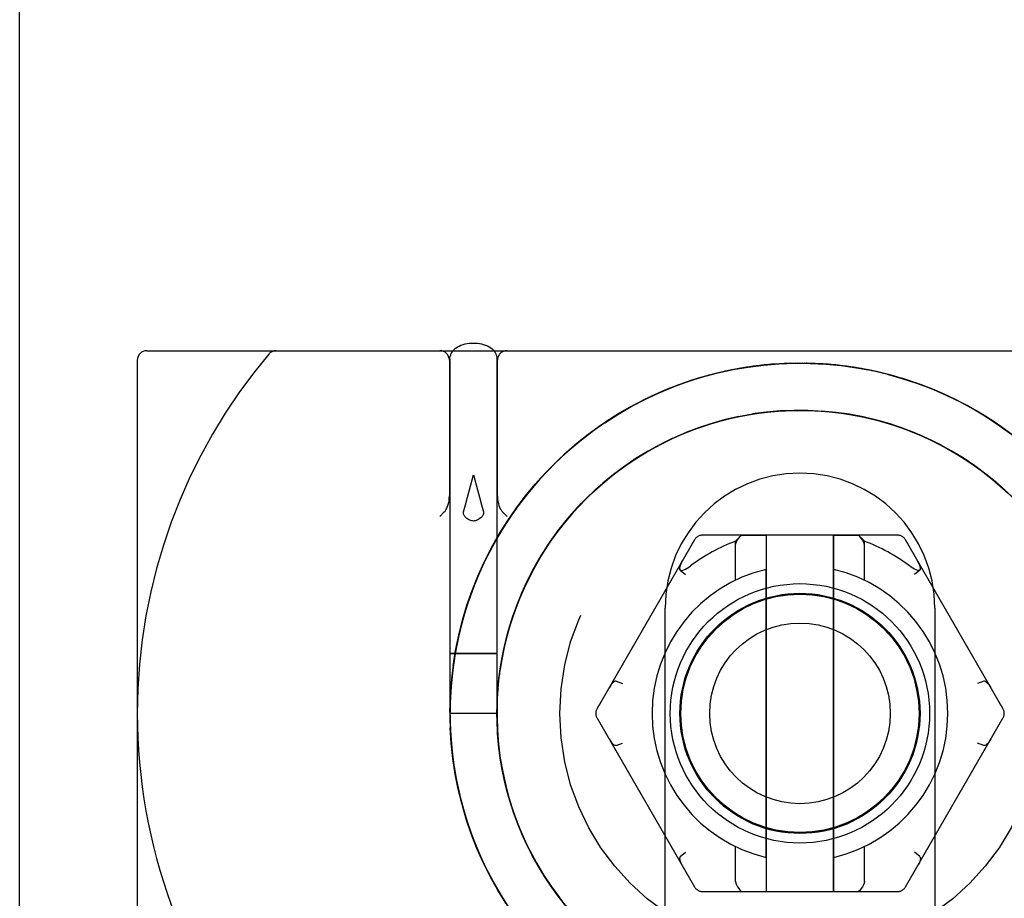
# Model space of a CAD drawing. Header units: inches. Extents: x 0 to 162, y 0 to 105.
# Tile 52 of 80: x 61.43 to 62.456, y 100.081 to 100.995. Entities that reach past the tile are written whole.
import ezdxf

# ---------------------------------------------------------------- set-up
doc = ezdxf.new("R2010")
doc.units = ezdxf.units.IN
doc.header["$LTSCALE"] = 8.904762
doc.header["$MEASUREMENT"] = 0
doc.linetypes.add('HIDDEN', pattern=[0.2, 0.1, -0.1])
doc.layers.get('0').update_dxf_attribs({"linetype": 'CONTINUOUS'})
doc.layers.add('DEFAULT_2', color=8, linetype='HIDDEN')

msp = doc.modelspace()

# ---------------------------------------------------------------- linework, layer by layer
at = {"color": 7, "linetype": 'Continuous'}
for p, q in [((61.4304, 99.1485), (61.4304, 102.1485)), ((61.5629, 100.651), (62.5618, 100.651)), ((61.5529, 100.641), (61.5529, 100.2735)), ((62.216, 100.637), (62.1986, 100.6353)), ((62.2331, 100.6379), (62.2155, 100.637)), ((62.2501, 100.6379), (62.2326, 100.6378)), ((62.2672, 100.6372), (62.2496, 100.6379)), ((62.2841, 100.6357), (62.2667, 100.6372)), ((62.1654, 100.6297), (62.1484, 100.6255)), ((62.1822, 100.6329), (62.1649, 100.6296)), ((62.199, 100.6353), (62.1817, 100.6328)), ((62.301, 100.6333), (62.2837, 100.6357)), ((62.2858, 100.6355), (62.3018, 100.6332)), ((62.3177, 100.6302), (62.3006, 100.6334)), ((62.3018, 100.6332), (62.314, 100.6309)), ((62.3175, 100.6303), (62.3177, 100.6302)), ((62.3344, 100.6263), (62.3175, 100.6303)), ((62.3337, 100.6265), (62.349, 100.6222)), ((62.3508, 100.6217), (62.3344, 100.6263)), ((62.1325, 100.6208), (62.1159, 100.6151)), ((62.1488, 100.6256), (62.132, 100.6207)), ((62.349, 100.6222), (62.3643, 100.6172)), ((62.367, 100.6162), (62.3504, 100.6218)), ((62.3643, 100.6172), (62.3795, 100.6115)), ((62.3829, 100.6101), (62.3665, 100.6164)), ((62.1005, 100.609), (62.0845, 100.6018)), ((62.1163, 100.6153), (62.1, 100.6088)), ((62.3795, 100.6115), (62.3943, 100.6051)), ((62.3985, 100.6031), (62.3824, 100.6102)), ((62.0849, 100.602), (62.0693, 100.594)), ((62.4137, 100.5955), (62.3981, 100.6033)), ((62.4286, 100.5872), (62.4133, 100.5957)), ((62.0549, 100.5858), (62.0401, 100.5764)), ((62.0698, 100.5942), (62.0545, 100.5855)), ((62.1831, 100.5833), (62.1988, 100.5859)), ((62.1984, 100.5858), (62.2141, 100.5877)), ((62.2137, 100.5876), (62.2295, 100.5887)), ((62.229, 100.5887), (62.2449, 100.589)), ((62.2445, 100.589), (62.2603, 100.5885)), ((62.2599, 100.5885), (62.2757, 100.5873)), ((62.2753, 100.5873), (62.291, 100.5853)), ((62.2834, 100.5864), (62.2977, 100.5842)), ((62.286, 100.586), (62.2977, 100.5841)), ((62.2905, 100.5854), (62.3061, 100.5826)), ((62.4431, 100.5781), (62.4282, 100.5874)), ((62.0405, 100.5766), (62.0262, 100.5665)), ((62.1385, 100.5712), (62.1532, 100.576)), ((62.1532, 100.576), (62.1685, 100.5801)), ((62.1681, 100.58), (62.1836, 100.5834)), ((62.2963, 100.5845), (62.2977, 100.5842)), ((62.3057, 100.5827), (62.3212, 100.5791)), ((62.3208, 100.5792), (62.336, 100.575)), ((62.3356, 100.5751), (62.3506, 100.57)), ((62.4571, 100.5684), (62.4427, 100.5784)), ((62.0266, 100.5668), (62.0127, 100.5561)), ((62.11, 100.5596), (62.1245, 100.5659)), ((62.3502, 100.5702), (62.365, 100.5644)), ((62.0131, 100.5564), (61.9997, 100.545)), ((62.0961, 100.5528), (62.1103, 100.5598)), ((62.3646, 100.5646), (62.3791, 100.5581)), ((62.3787, 100.5583), (62.3928, 100.5511)), ((62.0001, 100.5453), (61.9873, 100.5333)), ((62.0696, 100.5371), (62.0831, 100.5455)), ((62.0827, 100.5453), (62.0965, 100.553)), ((62.3924, 100.5513), (62.4062, 100.5435)), ((62.0569, 100.5283), (62.0699, 100.5373)), ((62.4058, 100.5437), (62.4192, 100.5352)), ((62.4188, 100.5354), (62.4318, 100.5263)), ((61.9877, 100.5337), (61.9754, 100.5211)), ((62.0447, 100.5189), (62.0573, 100.5286)), ((62.4314, 100.5265), (62.4439, 100.5167)), ((61.9758, 100.5214), (61.9641, 100.5083)), ((62.0329, 100.5089), (62.045, 100.5192)), ((62.4436, 100.517), (62.4555, 100.5066)), ((61.9645, 100.5087), (61.9535, 100.495)), ((62.0217, 100.4984), (62.0332, 100.5092)), ((62.4552, 100.5069), (62.4667, 100.496)), ((61.9538, 100.4954), (61.9434, 100.4812)), ((62.011, 100.4873), (62.022, 100.4987)), ((62.0008, 100.4757), (62.0112, 100.4876)), ((61.9437, 100.4816), (61.934, 100.467)), ((61.9912, 100.4636), (62.0011, 100.476)), ((61.9343, 100.4674), (61.9253, 100.4523)), ((61.9822, 100.4511), (61.9914, 100.464)), ((61.9256, 100.4527), (61.9173, 100.4372)), ((61.9738, 100.4382), (61.9824, 100.4515)), ((61.9175, 100.4377), (61.91, 100.4218)), ((61.9661, 100.4248), (61.9741, 100.4385)), ((61.9102, 100.4223), (61.9034, 100.4061)), ((61.959, 100.4111), (61.9663, 100.4252)), ((61.9527, 100.3971), (61.9592, 100.4115)), ((61.9036, 100.4065), (61.8976, 100.3901)), ((61.8977, 100.3905), (61.8925, 100.3738)), ((61.947, 100.3827), (61.9528, 100.3975)), ((61.942, 100.3682), (61.9471, 100.3831)), ((61.8926, 100.3742), (61.8882, 100.3573)), ((61.9377, 100.3533), (61.9421, 100.3686)), ((61.8883, 100.3577), (61.8847, 100.3406)), ((61.9342, 100.3383), (61.9378, 100.3537)), ((61.8848, 100.3411), (61.8819, 100.3238)), ((61.9314, 100.3232), (61.9343, 100.3387)), ((61.882, 100.3242), (61.88, 100.3068)), ((61.9293, 100.3079), (61.9314, 100.3236)), ((61.9301, 100.3142), (61.932, 100.3267)), ((61.9301, 100.314), (61.9308, 100.3191)), ((61.9311, 100.3207), (61.9315, 100.3236)), ((61.9315, 100.3241), (61.9322, 100.3274)), ((61.9315, 100.3238), (61.9315, 100.3241)), ((61.9298, 100.3115), (61.9301, 100.3142)), ((61.88, 100.3073), (61.8788, 100.2898)), ((61.9278, 100.2885), (61.9285, 100.2987)), ((61.928, 100.2925), (61.9294, 100.3083)), ((61.8788, 100.2903), (61.8784, 100.2727)), ((61.9274, 100.2731), (61.9278, 100.2885)), ((61.9275, 100.2771), (61.928, 100.2929)), ((61.9275, 100.2681), (61.9276, 100.2805)), ((61.8784, 100.2732), (61.8789, 100.2557)), ((61.9277, 100.2617), (61.9275, 100.2775)), ((61.9286, 100.2463), (61.9277, 100.2621)), ((61.8789, 100.2562), (61.8801, 100.2387)), ((61.8801, 100.2392), (61.8821, 100.2217)), ((61.9303, 100.231), (61.9286, 100.2463)), ((61.9328, 100.2157), (61.9303, 100.2314)), ((61.8821, 100.2222), (61.885, 100.2049)), ((61.936, 100.2007), (61.9327, 100.2162)), ((61.8849, 100.2054), (61.8886, 100.1882)), ((61.9399, 100.1857), (61.9359, 100.2011)), ((61.8884, 100.1887), (61.8929, 100.1718)), ((61.9445, 100.171), (61.9398, 100.1861)), ((61.8928, 100.1722), (61.8981, 100.1555)), ((61.9499, 100.1566), (61.9444, 100.1714)), ((61.8979, 100.1559), (61.904, 100.1395)), ((61.956, 100.1424), (61.9498, 100.157)), ((61.9038, 100.1399), (61.9106, 100.1238)), ((61.9627, 100.1285), (61.9558, 100.1428)), ((61.9104, 100.1242), (61.918, 100.1084)), ((61.9701, 100.115), (61.9625, 100.1289)), ((61.9782, 100.1019), (61.9699, 100.1154)), ((61.9178, 100.1088), (61.9261, 100.0934)), ((61.9258, 100.0938), (61.9348, 100.0787)), ((61.9869, 100.0891), (61.978, 100.1022)), ((61.9962, 100.0769), (61.9867, 100.0895))]:
    msp.add_line(p, q, dxfattribs=at)
at = {"color": 8, "linetype": 'HIDDEN'}
for p, q in [((62.1758, 100.4526), (62.182, 100.459)), ((62.1758, 100.4121), (62.1758, 100.4526)), ((62.182, 100.459), (62.2079, 100.459)), ((62.2079, 100.088), (62.2079, 100.459)), ((62.2779, 100.459), (62.3039, 100.459)), ((62.2779, 100.088), (62.2779, 100.459)), ((62.31, 100.4526), (62.3039, 100.459)), ((62.31, 100.4121), (62.31, 100.4526)), ((62.2076, 100.1236), (62.2076, 100.4234)), ((62.2783, 100.1236), (62.2783, 100.4234)), ((62.182, 100.088), (62.2079, 100.088)), ((62.2779, 100.088), (62.3039, 100.088))]:
    msp.add_line(p, q, dxfattribs=at)
at = {"linetype": 'HIDDEN'}
for p, q in [((62.1024, 99.914), (62.1024, 100.383)), ((62.3834, 100.383), (62.3834, 99.914))]:
    msp.add_line(p, q, dxfattribs=at)
at = {"color": 7, "linetype": 'Continuous'}
for points in [[(62.0396, 100.576), (62.0532, 100.5847), (62.0672, 100.5928), (62.0815, 100.6003), (62.0962, 100.6071), (62.1111, 100.6133), (62.1263, 100.6188), (62.1417, 100.6237), (62.1574, 100.6278), (62.1732, 100.6313), (62.1891, 100.634), (62.2051, 100.636), (62.2212, 100.6373), (62.2374, 100.638), (62.2535, 100.6378), (62.2697, 100.637), (62.2858, 100.6355)], [(62.3943, 100.6051), (62.4089, 100.598), (62.4231, 100.5904), (62.437, 100.5821), (62.4504, 100.5732), (62.4635, 100.5637), (62.4762, 100.5536), (62.4884, 100.543), (62.5001, 100.5319), (62.5113, 100.5202), (62.5219, 100.5081), (62.5321, 100.4955), (62.5416, 100.4824), (62.5506, 100.469), (62.559, 100.4552)], [(62.0582, 100.5877), (62.0439, 100.5788), (62.0297, 100.5691), (62.0161, 100.5588), (62.0029, 100.5478), (61.9903, 100.5362), (61.9782, 100.524), (61.9667, 100.5113), (61.9558, 100.498), (61.9456, 100.4843), (61.936, 100.4701), (61.9271, 100.4554), (61.9189, 100.4404), (61.9114, 100.4249), (61.9046, 100.4092), (61.8986, 100.3931), (61.8934, 100.3768), (61.8889, 100.3602), (61.8852, 100.3435), (61.8823, 100.3266), (61.8802, 100.3096), (61.8789, 100.2925), (61.8785, 100.2753), (61.8788, 100.2582), (61.8799, 100.2411), (61.8818, 100.224), (61.8845, 100.2071), (61.8881, 100.1903), (61.8924, 100.1737), (61.8974, 100.1573), (61.9033, 100.1412), (61.9099, 100.1254), (61.9172, 100.1099), (61.9253, 100.0948), (61.934, 100.08)], [(62.0831, 100.5454), (62.0923, 100.5507), (62.106, 100.5577), (62.12, 100.5641), (62.1344, 100.5697), (62.149, 100.5747), (62.1638, 100.5789), (62.1788, 100.5824), (62.1939, 100.5852), (62.2092, 100.5872), (62.2245, 100.5885), (62.2399, 100.589), (62.2553, 100.5888), (62.2707, 100.5878), (62.286, 100.586)], [(62.0877, 100.5482), (62.1005, 100.555), (62.1135, 100.5612), (62.1269, 100.5669), (62.1405, 100.5719), (62.1543, 100.5763), (62.1683, 100.58), (62.1824, 100.5831), (62.1967, 100.5856), (62.2111, 100.5874), (62.2255, 100.5885), (62.24, 100.589), (62.2545, 100.5888), (62.269, 100.5879), (62.2834, 100.5864)], [(62.0879, 100.5483), (62.1015, 100.5555), (62.1154, 100.5621), (62.1297, 100.568), (62.1442, 100.5731), (62.1589, 100.5776), (62.1739, 100.5813), (62.189, 100.5843), (62.2042, 100.5866), (62.2195, 100.5881), (62.2349, 100.5889), (62.2503, 100.5889), (62.2657, 100.5882), (62.281, 100.5867), (62.2963, 100.5845)], [(62.0454, 100.5797), (62.0375, 100.5745), (62.0235, 100.5646), (62.0101, 100.5539), (61.9972, 100.5426), (61.9848, 100.5308), (61.9729, 100.5184), (61.9617, 100.5054), (61.9511, 100.4919), (61.9412, 100.4779), (61.9319, 100.4635), (61.9233, 100.4487), (61.9154, 100.4335), (61.9083, 100.4179), (61.9018, 100.402), (61.8962, 100.3858), (61.8913, 100.3694), (61.8872, 100.3527), (61.8838, 100.3359), (61.8813, 100.3189), (61.8796, 100.3019), (61.8786, 100.2848), (61.8785, 100.2676), (61.8792, 100.2505), (61.8807, 100.2334), (61.8829, 100.2164), (61.886, 100.1995), (61.8899, 100.1828), (61.8946, 100.1663), (61.9, 100.1501), (61.9062, 100.1341), (61.9131, 100.1184), (61.9208, 100.103), (61.9291, 100.0881), (61.9382, 100.0735)], [(62.1241, 100.5658), (62.1389, 100.5714), (62.1536, 100.5761)], [(62.2977, 100.5842), (62.3119, 100.5814), (62.326, 100.5779), (62.3398, 100.5737), (62.3535, 100.569), (62.367, 100.5636), (62.3802, 100.5576), (62.3931, 100.551), (62.4056, 100.5438), (62.4179, 100.5361), (62.4297, 100.5278), (62.4412, 100.5189), (62.4523, 100.5095), (62.4629, 100.4997)], [(62.311, 100.5815), (62.3163, 100.5804), (62.3312, 100.5764), (62.3459, 100.5717), (62.3603, 100.5664), (62.3745, 100.5603), (62.3883, 100.5535), (62.4018, 100.5461), (62.4149, 100.538), (62.4276, 100.5293), (62.4399, 100.52), (62.4517, 100.5101), (62.463, 100.4996)], [(61.8818, 100.3231), (61.8844, 100.339), (61.8876, 100.3549), (61.8916, 100.3705), (61.8962, 100.386), (61.9016, 100.4013), (61.9076, 100.4163), (61.9142, 100.431), (61.9215, 100.4454), (61.9295, 100.4595), (61.938, 100.4732), (61.9472, 100.4865), (61.9569, 100.4994), (61.9672, 100.5119), (61.9781, 100.5239), (61.9894, 100.5354), (62.0013, 100.5464), (62.0136, 100.5568), (62.0264, 100.5667)], [(61.9308, 100.3191), (61.9334, 100.3343), (61.9367, 100.3494), (61.9408, 100.3642), (61.9456, 100.3789), (61.9511, 100.3932), (61.9573, 100.4074), (61.9641, 100.4211), (61.9717, 100.4346), (61.9799, 100.4476), (61.9887, 100.4603), (61.9981, 100.4724), (62.0081, 100.4842), (62.0186, 100.4954), (62.0297, 100.5061), (62.0414, 100.5162), (62.0534, 100.5257), (62.066, 100.5347), (62.0789, 100.543), (62.081, 100.5442)], [(62.0293, 100.5056), (62.0401, 100.5152), (62.0514, 100.5242), (62.0632, 100.5328), (62.0752, 100.5407), (62.0879, 100.5483)], [(61.9329, 100.3315), (61.9344, 100.3392), (61.938, 100.3542), (61.9423, 100.369), (61.9473, 100.3836), (61.953, 100.3979), (61.9594, 100.4119), (61.9665, 100.4256), (61.9743, 100.4389), (61.9827, 100.4518), (61.9917, 100.4643), (62.0013, 100.4763), (62.0115, 100.4879), (62.0222, 100.4989), (62.0335, 100.5094), (62.0452, 100.5194), (62.0575, 100.5287), (62.0702, 100.5375)], [(61.982, 100.4509), (61.9905, 100.4627), (61.9994, 100.4741), (62.0089, 100.485), (62.0188, 100.4955)], [(61.9278, 100.288), (61.9288, 100.3024), (61.9304, 100.3168), (61.9328, 100.3311), (61.9357, 100.3453), (61.9394, 100.3593), (61.9436, 100.3732), (61.9485, 100.3868), (61.954, 100.4002), (61.9601, 100.4134), (61.9669, 100.4262), (61.9742, 100.4387)], [(61.8784, 100.2747), (61.8789, 100.2909), (61.88, 100.307)], [(61.9303, 100.2314), (61.9285, 100.2473), (61.9276, 100.2627), (61.9275, 100.2781), (61.9281, 100.2935), (61.929, 100.3038)], [(61.9282, 100.2937), (61.9285, 100.2988), (61.9287, 100.3013)], [(62.0088, 100.062), (61.9994, 100.073), (61.9904, 100.0843), (61.982, 100.0961), (61.9742, 100.1083), (61.9668, 100.1208), (61.9601, 100.1337), (61.954, 100.1468), (61.9485, 100.1602), (61.9436, 100.1738), (61.9393, 100.1877), (61.9357, 100.2017), (61.9328, 100.2159), (61.9304, 100.2302), (61.9288, 100.2446), (61.9278, 100.259), (61.9274, 100.2735)], [(62.0981, 99.9933), (62.093, 99.9959), (62.0796, 100.0035), (62.0667, 100.0118), (62.0541, 100.0208), (62.042, 100.0303), (62.0304, 100.0404), (62.0192, 100.051), (62.0086, 100.0622), (61.9986, 100.0739), (61.9892, 100.0861), (61.9803, 100.0987), (61.9721, 100.1117), (61.9645, 100.1251), (61.9576, 100.1389), (61.9514, 100.153), (61.9458, 100.1674), (61.941, 100.182), (61.9369, 100.1968), (61.9335, 100.2119), (61.9309, 100.227), (61.929, 100.2423), (61.9278, 100.2577), (61.9274, 100.2731)], [(62.111, 99.9869), (62.0975, 99.9935), (62.084, 100.001), (62.0709, 100.0091), (62.0582, 100.0178), (62.0459, 100.0271), (62.0341, 100.037), (62.0228, 100.0475), (62.012, 100.0585), (62.0018, 100.07), (61.9922, 100.082), (61.9831, 100.0945), (61.9747, 100.1074), (61.9669, 100.1207), (61.9598, 100.1344), (61.9533, 100.1483), (61.9476, 100.1626), (61.9425, 100.1772), (61.9382, 100.192), (61.9345, 100.2069), (61.9317, 100.2221), (61.9295, 100.2373), (61.9281, 100.2527), (61.9275, 100.2681)], [(61.9367, 100.0758), (61.9282, 100.0896), (61.9204, 100.1037), (61.9132, 100.1182), (61.9066, 100.133), (61.9007, 100.148), (61.8955, 100.1633), (61.891, 100.1788), (61.8871, 100.1945), (61.884, 100.2104), (61.8815, 100.2264), (61.8798, 100.2424), (61.8788, 100.2586)], [(62.0981, 99.9933), (62.0886, 99.9983), (62.0754, 100.0062), (62.0625, 100.0147), (62.0501, 100.0238), (62.0381, 100.0335), (62.0267, 100.0438), (62.0157, 100.0546), (62.0053, 100.066), (61.9955, 100.0778), (61.9862, 100.0901), (61.9776, 100.1029), (61.9695, 100.116), (61.9622, 100.1296), (61.9555, 100.1434), (61.9495, 100.1576), (61.9442, 100.1721), (61.9396, 100.1868), (61.9357, 100.2017), (61.9326, 100.2168), (61.9302, 100.232)]]:
    msp.add_lwpolyline(points, dxfattribs=at)
for radius in [0.135, 0.125, 0.124, 0.094]:
    msp.add_circle((62.2429, 100.2735), radius, dxfattribs=at)
at = {"color": 8, "linetype": 'HIDDEN'}
msp.add_circle((62.2429, 100.2735), 0.124, dxfattribs=at)
at = {"color": 7, "linetype": 'Continuous'}
for centre, radius, start, end in [((61.5629, 100.641), 0.01, 90, 180), ((62.1319, 100.2735), 0.579, 180, 220.2351)]:
    msp.add_arc(centre, radius, start, end, dxfattribs=at)
at = {"linetype": 'HIDDEN'}
msp.add_arc((62.2429, 100.383), 0.1405, 0, 180, dxfattribs=at)
at = {"color": 8, "linetype": 'HIDDEN'}
for start, end in [(103.2627, 256.7373), (283.2627, 76.7373)]:
    msp.add_arc((62.2429, 100.2735), 0.154, start, end, dxfattribs=at)
at = {"layer": 'DEFAULT_2', "color": 8, "linetype": 'HIDDEN'}
for p, q in [((61.8779, 100.641), (61.8779, 100.4999)), ((61.8784, 100.6422), (61.8784, 100.2735)), ((61.9274, 100.6422), (61.9274, 100.2735)), ((61.9279, 100.4999), (61.9279, 100.641)), ((62.2155, 100.637), (62.2152, 100.6369)), ((62.2326, 100.6378), (62.2323, 100.6378)), ((62.2496, 100.6379), (62.2493, 100.6379)), ((62.2667, 100.6372), (62.2664, 100.6372)), ((62.1649, 100.6296), (62.1646, 100.6295)), ((62.1817, 100.6328), (62.1814, 100.6328)), ((62.1986, 100.6353), (62.1982, 100.6352)), ((62.2837, 100.6357), (62.2833, 100.6357)), ((62.3018, 100.6332), (62.3002, 100.6335)), ((62.3081, 100.6321), (62.3018, 100.6331)), ((62.3177, 100.6302), (62.317, 100.6304)), ((62.3344, 100.6263), (62.3336, 100.6265)), ((62.132, 100.6207), (62.1317, 100.6206)), ((62.1484, 100.6255), (62.1481, 100.6254)), ((62.3491, 100.6222), (62.349, 100.6222)), ((62.3504, 100.6218), (62.3501, 100.6219)), ((62.3643, 100.6172), (62.3637, 100.6174)), ((62.3645, 100.6171), (62.3643, 100.6172)), ((62.3665, 100.6164), (62.3662, 100.6165)), ((62.1, 100.6088), (62.0997, 100.6087)), ((62.1159, 100.6151), (62.1156, 100.615)), ((62.3798, 100.6113), (62.3795, 100.6115)), ((62.3824, 100.6102), (62.3822, 100.6104)), ((62.0845, 100.6018), (62.0842, 100.6016)), ((62.3944, 100.605), (62.3943, 100.6051)), ((62.3981, 100.6033), (62.3978, 100.6035)), ((62.4054, 100.5998), (62.3984, 100.6031)), ((62.409, 100.598), (62.4089, 100.598)), ((62.4133, 100.5957), (62.413, 100.5959)), ((62.0599, 100.5887), (62.0453, 100.5798)), ((62.0667, 100.5925), (62.0518, 100.5839)), ((62.0545, 100.5855), (62.0542, 100.5853)), ((62.0672, 100.5928), (62.0667, 100.5925)), ((62.0693, 100.594), (62.069, 100.5938)), ((62.4232, 100.5903), (62.4231, 100.5904)), ((62.442, 100.5788), (62.4273, 100.588)), ((62.044, 100.5789), (62.0307, 100.5698)), ((62.0401, 100.5764), (62.0399, 100.5762)), ((62.0518, 100.5839), (62.0472, 100.5808)), ((62.2977, 100.5841), (62.3012, 100.5836)), ((62.3012, 100.5836), (62.311, 100.5815)), ((62.3114, 100.5815), (62.3119, 100.5814)), ((62.4371, 100.582), (62.437, 100.5821)), ((62.4562, 100.5691), (62.4419, 100.5789)), ((62.0264, 100.5667), (62.0259, 100.5663)), ((62.0299, 100.5692), (62.0297, 100.5691)), ((62.3398, 100.5737), (62.3405, 100.5735)), ((62.3405, 100.5735), (62.3556, 100.5682)), ((62.355, 100.5684), (62.3699, 100.5623)), ((62.4506, 100.5731), (62.4504, 100.5732)), ((62.0127, 100.5561), (62.0125, 100.5559)), ((62.0162, 100.5589), (62.0161, 100.5588)), ((62.3693, 100.5626), (62.3838, 100.5558)), ((62.3833, 100.5561), (62.3974, 100.5486)), ((61.9997, 100.545), (61.9995, 100.5448)), ((62.003, 100.5479), (62.0029, 100.5478)), ((62.081, 100.5442), (62.0831, 100.5454)), ((62.3969, 100.5489), (62.4107, 100.5407)), ((61.9904, 100.5363), (61.9903, 100.5362)), ((62.0747, 100.5404), (62.0752, 100.5407)), ((62.4102, 100.541), (62.4235, 100.5322)), ((61.9783, 100.5242), (61.9782, 100.524)), ((61.9873, 100.5333), (61.9871, 100.5331)), ((62.4231, 100.5325), (62.4359, 100.5231)), ((61.8987, 100.5062), (61.9029, 100.5216)), ((61.9754, 100.5211), (61.9752, 100.5208)), ((62.4355, 100.5234), (62.4479, 100.5134)), ((62.4475, 100.5137), (62.4593, 100.5031)), ((61.9641, 100.5083), (61.9639, 100.508)), ((61.9668, 100.5114), (61.9667, 100.5113)), ((61.9535, 100.495), (61.9533, 100.4947)), ((61.9559, 100.4982), (61.9558, 100.498)), ((61.8726, 100.4832), (61.8679, 100.4785)), ((61.9333, 100.4832), (61.9379, 100.4785)), ((61.9457, 100.4844), (61.9456, 100.4843)), ((61.9434, 100.4812), (61.9432, 100.4809)), ((61.934, 100.467), (61.9339, 100.4667)), ((61.9361, 100.4702), (61.936, 100.4701)), ((61.9253, 100.4523), (61.9252, 100.452)), ((61.9272, 100.4556), (61.9271, 100.4554)), ((62.133, 100.454), (62.0316, 100.2785)), ((62.3443, 100.459), (62.1416, 100.459)), ((62.182, 100.459), (62.1807, 100.4577)), ((62.2079, 100.088), (62.2079, 100.459)), ((62.2779, 100.459), (62.2779, 100.088)), ((62.3039, 100.459), (62.3052, 100.4577)), ((62.4543, 100.2785), (62.3529, 100.454)), ((62.1758, 100.4121), (62.1758, 100.4484)), ((62.31, 100.4121), (62.31, 100.4484)), ((61.9173, 100.4372), (61.9172, 100.437)), ((61.919, 100.4405), (61.9189, 100.4404)), ((62.1195, 100.4306), (62.1205, 100.4324)), ((62.3664, 100.4306), (62.3654, 100.4324)), ((61.91, 100.4218), (61.9099, 100.4215)), ((61.9115, 100.4251), (61.9114, 100.4249)), ((62.1187, 100.4289), (62.1181, 100.4273)), ((62.1183, 100.4226), (62.1237, 100.418)), ((62.1195, 100.4306), (62.1187, 100.4289)), ((62.3676, 100.4226), (62.3621, 100.418)), ((62.3672, 100.4289), (62.3664, 100.4306)), ((61.9034, 100.4061), (61.9033, 100.4058)), ((61.9047, 100.4093), (61.9046, 100.4092)), ((61.8987, 100.3933), (61.8986, 100.3931)), ((61.8976, 100.3901), (61.8975, 100.3898)), ((61.8925, 100.3738), (61.8924, 100.3735)), ((61.8934, 100.377), (61.8934, 100.3768)), ((61.889, 100.3604), (61.8889, 100.3602)), ((61.8882, 100.3573), (61.8881, 100.357)), ((61.8847, 100.3406), (61.8846, 100.3403)), ((61.8853, 100.3437), (61.8852, 100.3435)), ((61.8794, 100.3358), (61.881, 100.3358)), ((61.881, 100.3358), (61.8882, 100.3359)), ((61.892, 100.3357), (61.8848, 100.3357)), ((61.8882, 100.3359), (61.9007, 100.3359)), ((61.9052, 100.3357), (61.892, 100.3357)), ((61.9007, 100.3359), (61.9139, 100.3359)), ((61.9177, 100.3357), (61.9052, 100.3357)), ((61.9139, 100.3359), (61.9211, 100.3359)), ((61.9249, 100.3358), (61.9177, 100.3357)), ((61.9265, 100.3358), (61.9249, 100.3358)), ((61.8819, 100.3238), (61.8819, 100.3234)), ((61.8824, 100.3268), (61.8823, 100.3266)), ((61.9315, 100.3236), (61.9315, 100.3238)), ((61.8803, 100.3098), (61.8802, 100.3096)), ((61.9289, 100.3038), (61.9301, 100.314)), ((61.9301, 100.3142), (61.93, 100.3136)), ((61.88, 100.307), (61.8799, 100.3065)), ((61.9285, 100.2987), (61.9289, 100.3038)), ((61.9285, 100.2992), (61.9285, 100.2988)), ((62.0515, 100.3069), (62.0582, 100.3045)), ((62.4344, 100.3069), (62.4277, 100.3045)), ((61.8788, 100.2898), (61.8788, 100.2895)), ((61.879, 100.2927), (61.8789, 100.2925)), ((61.9276, 100.2835), (61.9282, 100.2937)), ((61.5529, 100.2735), (61.5529, 99.906)), ((61.9274, 100.2735), (61.8784, 100.2735)), ((61.8784, 100.2727), (61.8784, 100.2724)), ((61.8785, 100.2755), (61.8785, 100.2753)), ((62.0316, 100.2685), (62.133, 100.093)), ((62.3529, 100.093), (62.4543, 100.2685)), ((61.8789, 100.2557), (61.8789, 100.2554)), ((61.8799, 100.2413), (61.8799, 100.2411)), ((61.8801, 100.2387), (61.8801, 100.2384)), ((61.9308, 100.2277), (61.9289, 100.2431)), ((62.0515, 100.2401), (62.0582, 100.2425)), ((62.4344, 100.2401), (62.4277, 100.2425)), ((61.9334, 100.2125), (61.9308, 100.2278)), ((61.8818, 100.2242), (61.8818, 100.224)), ((61.8821, 100.2217), (61.8822, 100.2214)), ((61.8845, 100.2073), (61.8845, 100.2071)), ((61.9367, 100.1975), (61.9334, 100.2126)), ((61.885, 100.2049), (61.885, 100.2046)), ((61.9408, 100.1826), (61.9367, 100.1975)), ((61.888, 100.1905), (61.8881, 100.1903)), ((61.8884, 100.1888), (61.8884, 100.1887)), ((61.8886, 100.1882), (61.8886, 100.1879)), ((61.9456, 100.168), (61.9408, 100.1826)), ((61.8923, 100.1739), (61.8924, 100.1737)), ((61.8928, 100.1722), (61.8929, 100.1718)), ((61.8929, 100.1718), (61.893, 100.1714)), ((61.9511, 100.1536), (61.9456, 100.168)), ((61.8974, 100.1575), (61.8974, 100.1573)), ((61.8981, 100.1555), (61.8982, 100.1552)), ((61.9573, 100.1395), (61.9511, 100.1536)), ((61.9032, 100.1414), (61.9033, 100.1412)), ((61.904, 100.1395), (61.9041, 100.1392)), ((62.1758, 100.0986), (62.1758, 100.1349)), ((62.31, 100.0986), (62.31, 100.1349)), ((61.9098, 100.1256), (61.9099, 100.1254)), ((62.1183, 100.1244), (62.1237, 100.129)), ((62.3676, 100.1244), (62.3621, 100.129)), ((61.9106, 100.1238), (61.9107, 100.1235)), ((61.9171, 100.1101), (61.9172, 100.1099)), ((61.918, 100.1084), (61.9256, 100.0942)), ((61.918, 100.1084), (61.9181, 100.1081)), ((61.9252, 100.0949), (61.9253, 100.0948)), ((61.9261, 100.0934), (61.9262, 100.0931)), ((62.1416, 100.088), (62.3443, 100.088)), ((62.1807, 100.0893), (62.182, 100.088)), ((62.3052, 100.0893), (62.3039, 100.088))]:
    msp.add_line(p, q, dxfattribs=at)
for points in [[(61.8784, 100.6422), (61.8785, 100.6436), (61.8788, 100.6451), (61.8792, 100.6466), (61.8798, 100.6481), (61.8806, 100.6495), (61.8816, 100.6509), (61.8829, 100.6522), (61.8843, 100.6535), (61.886, 100.6547), (61.8879, 100.6557), (61.8899, 100.6566), (61.8921, 100.6574), (61.8942, 100.658), (61.8964, 100.6584), (61.8986, 100.6587), (61.9008, 100.6589), (61.9029, 100.6589)], [(61.9029, 100.6589), (61.9051, 100.6589), (61.9072, 100.6587), (61.9093, 100.6584), (61.9114, 100.658), (61.9135, 100.6575), (61.9155, 100.6568), (61.9175, 100.656), (61.9194, 100.655), (61.921, 100.6539), (61.9224, 100.6528), (61.9237, 100.6516), (61.9247, 100.6503), (61.9255, 100.6491), (61.9262, 100.6477), (61.9267, 100.6464), (61.9271, 100.645), (61.9274, 100.6436), (61.9274, 100.6422)], [(62.3557, 100.62), (62.3474, 100.6227), (62.3309, 100.6272), (62.3142, 100.631), (62.2973, 100.6339), (62.2803, 100.6361), (62.2632, 100.6374), (62.246, 100.638), (62.2289, 100.6377), (62.2118, 100.6367), (62.1947, 100.6348), (62.1778, 100.6321), (62.161, 100.6287), (62.1444, 100.6244), (62.128, 100.6194), (62.1118, 100.6136), (62.096, 100.6071), (62.0805, 100.5998), (62.0653, 100.5918), (62.0505, 100.5831), (62.0362, 100.5737), (62.0223, 100.5636), (62.0089, 100.5529), (61.996, 100.5416), (61.9837, 100.5297), (61.9719, 100.5172), (61.9608, 100.5042), (61.9502, 100.4907), (61.9403, 100.4767), (61.9311, 100.4622), (61.9226, 100.4473), (61.9148, 100.4321), (61.9077, 100.4165), (61.9013, 100.4005), (61.8957, 100.3843), (61.8909, 100.3679), (61.8868, 100.3512), (61.8836, 100.3344), (61.8811, 100.3174), (61.8794, 100.3004), (61.8786, 100.2832), (61.8785, 100.2661)], [(62.4624, 100.5646), (62.4484, 100.5745), (62.4341, 100.5839), (62.4192, 100.5925), (62.404, 100.6005), (62.3885, 100.6077), (62.3726, 100.6142), (62.3564, 100.6199), (62.34, 100.6248), (62.3234, 100.629), (62.3066, 100.6324), (62.2896, 100.635), (62.2726, 100.6368), (62.2555, 100.6378), (62.2383, 100.638), (62.2212, 100.6373), (62.2041, 100.6359), (62.1871, 100.6337), (62.1702, 100.6307), (62.1535, 100.6269), (62.137, 100.6223), (62.1207, 100.6169), (62.1047, 100.6108), (62.089, 100.6039), (62.0736, 100.5963), (62.0586, 100.588), (62.0582, 100.5877)], [(62.2912, 100.6348), (62.2741, 100.6367), (62.257, 100.6377), (62.2399, 100.638), (62.2227, 100.6374), (62.2056, 100.6361), (62.1886, 100.6339), (62.1717, 100.631), (62.155, 100.6272), (62.1385, 100.6227), (62.1222, 100.6174), (62.1061, 100.6113), (62.0904, 100.6045), (62.075, 100.597), (62.0599, 100.5887)], [(62.3157, 100.6307), (62.2988, 100.6337), (62.2818, 100.6359), (62.2647, 100.6373), (62.2476, 100.638), (62.2304, 100.6378), (62.2133, 100.6368), (62.1963, 100.635), (62.1793, 100.6324), (62.1625, 100.629), (62.1459, 100.6248), (62.1294, 100.6199), (62.1133, 100.6142), (62.0974, 100.6077), (62.0819, 100.6005), (62.0815, 100.6003)], [(62.307, 100.6323), (62.291, 100.6348), (62.275, 100.6366), (62.2589, 100.6376), (62.2427, 100.638), (62.2265, 100.6376), (62.2104, 100.6365), (62.1943, 100.6347)], [(62.1784, 100.6322), (62.1625, 100.629), (62.1469, 100.6251), (62.1314, 100.6205)], [(62.3939, 100.6052), (62.3899, 100.6071), (62.374, 100.6136), (62.3579, 100.6194), (62.3415, 100.6244), (62.3249, 100.6287), (62.3081, 100.6321)], [(62.3381, 100.6253), (62.3324, 100.6269), (62.3157, 100.6307)], [(62.3337, 100.6265), (62.3335, 100.6266), (62.3178, 100.6302)], [(62.4017, 100.6016), (62.3862, 100.6087), (62.3703, 100.615), (62.3542, 100.6206), (62.3378, 100.6254), (62.3213, 100.6295)], [(62.4136, 100.5956), (62.3991, 100.6028), (62.3844, 100.6094), (62.3693, 100.6154), (62.354, 100.6207), (62.3385, 100.6252), (62.3229, 100.6291)], [(62.3876, 100.6079), (62.3812, 100.6108), (62.3652, 100.6169), (62.3489, 100.6223)], [(62.1161, 100.6152), (62.1011, 100.6092), (62.0863, 100.6026), (62.0719, 100.5954), (62.0578, 100.5875)], [(62.4685, 100.5598), (62.4548, 100.5701), (62.4406, 100.5798), (62.4259, 100.5887), (62.4109, 100.597), (62.3955, 100.6045), (62.3798, 100.6113)], [(62.4029, 100.6009), (62.3969, 100.6039), (62.3905, 100.6067)], [(62.46, 100.5663), (62.446, 100.5762), (62.4317, 100.5853), (62.4169, 100.5938), (62.4017, 100.6016)], [(62.6024, 100.3341), (62.6023, 100.3344), (62.5991, 100.3512), (62.595, 100.3679), (62.5902, 100.3843), (62.5846, 100.4005), (62.5782, 100.4165), (62.5711, 100.4321), (62.5633, 100.4473), (62.5548, 100.4622), (62.5456, 100.4767), (62.5357, 100.4907), (62.5251, 100.5042), (62.514, 100.5172), (62.5022, 100.5297), (62.4899, 100.5416), (62.477, 100.5529), (62.4636, 100.5636), (62.4497, 100.5737), (62.4354, 100.5831), (62.4206, 100.5918), (62.4054, 100.5998)], [(62.4273, 100.588), (62.4123, 100.5963), (62.4059, 100.5994)], [(61.9274, 100.2735), (61.9274, 100.2739), (61.9278, 100.2893), (61.929, 100.3047), (61.9309, 100.32), (61.9335, 100.3352), (61.9369, 100.3502), (61.941, 100.3651), (61.9459, 100.3797), (61.9514, 100.3941), (61.9576, 100.4082), (61.9646, 100.422), (61.9722, 100.4354), (61.9804, 100.4484), (61.9893, 100.4611), (61.9987, 100.4732), (62.0088, 100.4849), (62.0194, 100.4961), (62.0305, 100.5068), (62.0422, 100.5169), (62.0543, 100.5264), (62.0669, 100.5353), (62.0799, 100.5436), (62.0933, 100.5512), (62.107, 100.5582), (62.1211, 100.5645), (62.1355, 100.5701), (62.1501, 100.575), (62.1649, 100.5792), (62.18, 100.5826), (62.1952, 100.5854), (62.2105, 100.5873), (62.2111, 100.5874)], [(62.0879, 100.5483), (62.0885, 100.5486), (62.1021, 100.5558), (62.116, 100.5623), (62.1303, 100.5682), (62.1448, 100.5733), (62.1595, 100.5778), (62.1745, 100.5815), (62.1896, 100.5845), (62.2049, 100.5867), (62.2202, 100.5882), (62.2356, 100.5889), (62.251, 100.5889), (62.2664, 100.5881), (62.2817, 100.5866), (62.2969, 100.5843), (62.302, 100.5834)], [(62.1543, 100.5763), (62.1547, 100.5764), (62.1696, 100.5804), (62.1847, 100.5836), (62.1999, 100.586), (62.2152, 100.5878), (62.2306, 100.5888), (62.246, 100.589), (62.2614, 100.5885), (62.2767, 100.5872), (62.292, 100.5852), (62.3071, 100.5824), (62.3221, 100.5789), (62.3369, 100.5747), (62.3515, 100.5697), (62.3659, 100.5641), (62.3799, 100.5577), (62.3802, 100.5576)], [(62.2512, 100.5889), (62.2368, 100.5889), (62.2223, 100.5883), (62.2078, 100.587), (62.1935, 100.5851)], [(62.2255, 100.5885), (62.2258, 100.5885), (62.2412, 100.589), (62.2567, 100.5887), (62.272, 100.5877), (62.2874, 100.5859), (62.3026, 100.5833), (62.3176, 100.58), (62.3325, 100.576)], [(62.3505, 100.5701), (62.3367, 100.5747), (62.3228, 100.5787), (62.3087, 100.5821), (62.2945, 100.5848), (62.2801, 100.5868), (62.2657, 100.5882)], [(62.0453, 100.5798), (62.0311, 100.5701), (62.0174, 100.5598), (62.0042, 100.5489), (61.9915, 100.5374), (61.9794, 100.5253), (61.9678, 100.5126), (61.9569, 100.4994), (61.9466, 100.4857), (61.9369, 100.4715), (61.928, 100.4569), (61.9197, 100.4419), (61.9121, 100.4265), (61.9053, 100.4108), (61.8992, 100.3947), (61.8939, 100.3784), (61.8893, 100.3619), (61.8856, 100.3452), (61.8826, 100.3283), (61.8804, 100.3113), (61.879, 100.2942), (61.8785, 100.2771), (61.8787, 100.2599), (61.8797, 100.2428), (61.8798, 100.2424)], [(62.1792, 100.5825), (62.1651, 100.5792), (62.1512, 100.5753), (62.1374, 100.5708), (62.1239, 100.5657)], [(62.3107, 100.5816), (62.3257, 100.5779), (62.326, 100.5779)], [(62.3119, 100.5814), (62.312, 100.5813), (62.327, 100.5776), (62.3417, 100.5731), (62.3562, 100.568), (62.3705, 100.5621), (62.3844, 100.5555), (62.398, 100.5483), (62.4112, 100.5404), (62.4241, 100.5318), (62.4365, 100.5227)], [(62.3748, 100.5601), (62.3615, 100.5659), (62.3479, 100.571), (62.3342, 100.5755), (62.3202, 100.5794)], [(62.326, 100.5779), (62.3263, 100.5778), (62.3411, 100.5733)], [(62.3325, 100.576), (62.3472, 100.5713), (62.3616, 100.5658), (62.3758, 100.5597), (62.3896, 100.5528), (62.4028, 100.5455)], [(61.9669, 100.4262), (61.967, 100.4264), (61.9748, 100.4397), (61.9832, 100.4526), (61.9923, 100.4651), (62.0019, 100.4771), (62.0121, 100.4886), (62.0229, 100.4996), (62.0342, 100.5101), (62.046, 100.52), (62.0583, 100.5293), (62.071, 100.538), (62.0841, 100.5461), (62.0976, 100.5535), (62.1114, 100.5603), (62.1256, 100.5664), (62.14, 100.5717), (62.1405, 100.5719)], [(62.3902, 100.5525), (62.3772, 100.559), (62.364, 100.5649)], [(62.0178, 100.5601), (62.0053, 100.5499), (61.9933, 100.539), (61.9817, 100.5277), (61.9707, 100.5159), (61.9602, 100.5036), (61.9503, 100.4908), (61.941, 100.4776)], [(62.1106, 100.5599), (62.0976, 100.5535), (62.0849, 100.5465), (62.0725, 100.539), (62.0605, 100.5309), (62.0489, 100.5222), (62.0377, 100.5131)], [(62.4478, 100.5134), (62.4366, 100.5226), (62.4249, 100.5312), (62.4129, 100.5393), (62.4005, 100.5468), (62.3878, 100.5538)], [(62.3931, 100.551), (62.3936, 100.5507), (62.407, 100.543), (62.4199, 100.5347)], [(62.4028, 100.5455), (62.4157, 100.5375), (62.4284, 100.5287), (62.4407, 100.5194), (62.4524, 100.5094), (62.4637, 100.4989), (62.4744, 100.4879), (62.4846, 100.4763), (62.4942, 100.4643), (62.5032, 100.4518), (62.5116, 100.4389), (62.5194, 100.4256), (62.5265, 100.4119), (62.5329, 100.3979), (62.5386, 100.3836), (62.5436, 100.369), (62.5479, 100.3542), (62.5515, 100.3392), (62.5544, 100.3241), (62.5565, 100.3088), (62.5565, 100.3083)], [(61.9301, 100.3142), (61.9302, 100.3148), (61.9326, 100.33), (61.9357, 100.3451), (61.9395, 100.36), (61.9441, 100.3747), (61.9494, 100.3892), (61.9554, 100.4034), (61.9621, 100.4173), (61.9695, 100.4308), (61.9775, 100.444), (61.9861, 100.4567), (61.9954, 100.469), (62.0052, 100.4809), (62.0156, 100.4923), (62.0266, 100.5031), (62.038, 100.5134), (62.05, 100.5231), (62.0624, 100.5322), (62.0752, 100.5407), (62.0752, 100.5407)], [(61.9324, 100.3294), (61.9355, 100.3445), (61.9394, 100.3594), (61.9439, 100.3741), (61.9492, 100.3886), (61.9552, 100.4028), (61.9618, 100.4167), (61.9691, 100.4302), (61.9771, 100.4434), (61.9857, 100.4562), (61.9949, 100.4685), (62.0048, 100.4804), (62.0151, 100.4918), (62.0261, 100.5026), (62.0375, 100.5129), (62.0494, 100.5227), (62.0618, 100.5318), (62.0747, 100.5404)], [(62.4199, 100.5347), (62.4325, 100.5257), (62.4445, 100.5162), (62.4561, 100.5061)], [(61.9029, 100.5216), (61.9072, 100.5062), (61.9093, 100.4984), (61.9114, 100.4907), (61.9134, 100.4832)], [(62.4365, 100.5227), (62.4484, 100.5129), (62.4598, 100.5026), (62.4708, 100.4918), (62.4811, 100.4804), (62.491, 100.4685), (62.5002, 100.4562), (62.5005, 100.4557)], [(61.8925, 100.4832), (61.8945, 100.4907), (61.8966, 100.4984), (61.8987, 100.5062)], [(62.0269, 100.5034), (62.0165, 100.4932), (62.0067, 100.4826), (61.9973, 100.4715), (61.9885, 100.4601)], [(61.8726, 100.4832), (61.8734, 100.4841), (61.8742, 100.4852), (61.875, 100.4864), (61.8757, 100.488), (61.8764, 100.4897), (61.877, 100.4918), (61.8775, 100.4941), (61.8778, 100.4969), (61.8779, 100.4999)], [(61.9279, 100.4999), (61.9281, 100.4969), (61.9284, 100.4941), (61.9289, 100.4918), (61.9295, 100.4897), (61.9302, 100.488), (61.9309, 100.4864), (61.9317, 100.4852), (61.9325, 100.4841), (61.9333, 100.4832)], [(61.894, 100.4785), (61.8935, 100.4791), (61.8932, 100.4796), (61.8929, 100.4801), (61.8927, 100.4807), (61.8925, 100.4812), (61.8924, 100.4817), (61.8924, 100.4822), (61.8924, 100.4827), (61.8925, 100.4832)], [(61.9134, 100.4832), (61.9135, 100.4827), (61.9135, 100.4822), (61.9135, 100.4817), (61.9134, 100.4812), (61.9132, 100.4807), (61.913, 100.4802), (61.9127, 100.4796), (61.9124, 100.4791), (61.9119, 100.4785)], [(61.9029, 100.4737), (61.902, 100.4738), (61.9011, 100.4739), (61.9002, 100.4742), (61.8992, 100.4745), (61.8983, 100.475), (61.8972, 100.4756), (61.8962, 100.4764), (61.8951, 100.4774), (61.894, 100.4785)], [(61.9119, 100.4785), (61.9108, 100.4774), (61.9097, 100.4764), (61.9086, 100.4756), (61.9076, 100.475), (61.9066, 100.4745), (61.9057, 100.4742), (61.9048, 100.4739), (61.9038, 100.4738), (61.9029, 100.4737)], [(61.9322, 100.464), (61.9241, 100.4501), (61.9166, 100.4358), (61.9097, 100.4211)], [(62.1758, 100.4484), (62.1761, 100.4502), (62.1768, 100.4521), (62.1778, 100.454), (62.1791, 100.4558), (62.1807, 100.4577)], [(62.31, 100.4484), (62.3098, 100.4502), (62.3091, 100.4521), (62.3081, 100.454), (62.3067, 100.4558), (62.3052, 100.4577)], [(61.9725, 100.4359), (61.9653, 100.4233), (61.9587, 100.4104), (61.9527, 100.3972), (61.9474, 100.3838), (61.9426, 100.3701), (61.9385, 100.3562), (61.935, 100.3421), (61.9322, 100.3279), (61.9308, 100.3191)], [(62.1182, 100.4274), (62.1178, 100.426), (62.1176, 100.4247), (62.1177, 100.4236), (62.1182, 100.4227), (62.1191, 100.4223), (62.1204, 100.4223), (62.1219, 100.4228), (62.1236, 100.4236), (62.1253, 100.4245), (62.1271, 100.4257), (62.129, 100.4271)], [(62.1183, 100.4226), (62.1178, 100.4234), (62.1176, 100.4246), (62.1178, 100.4259), (62.1181, 100.4273)], [(62.3677, 100.4274), (62.3681, 100.426), (62.3683, 100.4247), (62.3682, 100.4236), (62.3677, 100.4227), (62.3668, 100.4223), (62.3655, 100.4223), (62.364, 100.4228), (62.3623, 100.4236), (62.3606, 100.4245), (62.3588, 100.4257), (62.3569, 100.4271)], [(62.3676, 100.4226), (62.3681, 100.4234), (62.3683, 100.4246), (62.3681, 100.4259), (62.3678, 100.4273), (62.3671, 100.4289)], [(61.9948, 100.0786), (61.9856, 100.0909), (61.977, 100.1037), (61.9691, 100.1169), (61.9617, 100.1305), (61.9551, 100.1444), (61.9491, 100.1586), (61.9439, 100.173), (61.9393, 100.1878), (61.9355, 100.2027), (61.9324, 100.2178), (61.9301, 100.233), (61.9285, 100.2483), (61.9276, 100.2637), (61.9275, 100.2791), (61.9281, 100.2945), (61.9295, 100.3098), (61.9317, 100.3251), (61.9346, 100.3402), (61.9382, 100.3552), (61.9426, 100.37), (61.9476, 100.3845), (61.9534, 100.3988), (61.9599, 100.4128), (61.9601, 100.4134)], [(61.9035, 100.4062), (61.8979, 100.391), (61.893, 100.3756), (61.8889, 100.36), (61.8854, 100.3442), (61.8826, 100.3283), (61.8805, 100.3123), (61.8792, 100.2962), (61.8785, 100.28), (61.8786, 100.2639), (61.8794, 100.2477), (61.8809, 100.2316), (61.8831, 100.2156), (61.886, 100.1997), (61.8896, 100.184), (61.8939, 100.1684), (61.8989, 100.153), (61.9046, 100.1379), (61.911, 100.123)], [(61.8784, 100.3358), (61.8786, 100.3358), (61.8789, 100.3358), (61.8794, 100.3358)], [(61.8848, 100.3357), (61.8801, 100.3358), (61.8794, 100.3358), (61.8789, 100.3358), (61.8786, 100.3358), (61.8784, 100.3358)], [(61.9211, 100.3359), (61.9258, 100.3358), (61.9265, 100.3358), (61.927, 100.3358), (61.9273, 100.3358), (61.9274, 100.3358)], [(61.9274, 100.3358), (61.9273, 100.3358), (61.927, 100.3358), (61.9265, 100.3358)], [(61.929, 100.3038), (61.9294, 100.3088), (61.9311, 100.3207)], [(61.9285, 100.2988), (61.9285, 100.2995), (61.9298, 100.3115)], [(62.0515, 100.3069), (62.0505, 100.3069), (62.0494, 100.3065), (62.0484, 100.3057), (62.0473, 100.3047), (62.0463, 100.3034), (62.0452, 100.3018), (62.0441, 100.3001)], [(62.4364, 100.3065), (62.4354, 100.3069), (62.4344, 100.3069)], [(62.4364, 100.3065), (62.4375, 100.3057), (62.4386, 100.3047), (62.4396, 100.3034), (62.4407, 100.3018), (62.4418, 100.3001)], [(61.9668, 100.1208), (61.9666, 100.1213), (61.9595, 100.135), (61.9531, 100.149), (61.9473, 100.1633), (61.9423, 100.1778), (61.938, 100.1926), (61.9344, 100.2076), (61.9316, 100.2227), (61.9295, 100.238), (61.9281, 100.2533), (61.9275, 100.2687), (61.9276, 100.2841), (61.9282, 100.2937)], [(61.9276, 100.2847), (61.9275, 100.2703), (61.9279, 100.2558), (61.9291, 100.2413), (61.9309, 100.227), (61.9334, 100.2127), (61.9365, 100.1985), (61.9402, 100.1845), (61.9446, 100.1707)], [(61.8784, 100.2735), (61.8788, 100.2566), (61.88, 100.2395), (61.882, 100.2225), (61.8848, 100.2056), (61.8849, 100.2054)], [(61.8785, 100.2661), (61.8793, 100.2489), (61.8808, 100.2319), (61.8832, 100.2149), (61.8863, 100.198), (61.8903, 100.1813), (61.895, 100.1649), (61.9005, 100.1486), (61.9007, 100.148)], [(61.9289, 100.243), (61.9278, 100.2585), (61.9278, 100.259)], [(62.0441, 100.2469), (62.0452, 100.2451), (62.0463, 100.2436), (62.0473, 100.2423), (62.0484, 100.2413), (62.0494, 100.2405)], [(62.4418, 100.2469), (62.4407, 100.2451), (62.4396, 100.2436), (62.4386, 100.2423), (62.4375, 100.2413), (62.4364, 100.2405), (62.4354, 100.2401), (62.4344, 100.2401)], [(62.0515, 100.2401), (62.0505, 100.2401), (62.0494, 100.2405)], [(61.8815, 100.2264), (61.8816, 100.2258), (61.8842, 100.2088), (61.8877, 100.192), (61.8919, 100.1754), (61.8969, 100.159), (61.9027, 100.1428), (61.9092, 100.127), (61.9164, 100.1114), (61.9244, 100.0963), (61.9331, 100.0815), (61.9425, 100.0671), (61.9525, 100.0532), (61.9632, 100.0398), (61.9745, 100.0269), (61.9864, 100.0146), (61.9989, 100.0028), (62.0119, 99.9916), (62.0254, 99.9811), (62.0394, 99.9711), (62.0538, 99.9619), (62.0687, 99.9534)], [(62.0415, 100.0307), (62.0299, 100.0408), (62.0188, 100.0515), (62.0082, 100.0627), (61.9982, 100.0744), (61.9888, 100.0866), (61.9799, 100.0992), (61.9717, 100.1123), (61.9642, 100.1257), (61.9573, 100.1395), (61.9511, 100.1536)], [(61.9066, 100.133), (61.9068, 100.1327), (61.9138, 100.117), (61.9215, 100.1017), (61.9299, 100.0868), (61.939, 100.0722), (61.9488, 100.0582), (61.9593, 100.0446), (61.9704, 100.0315), (61.9821, 100.0189), (61.9943, 100.007), (62.0071, 99.9956), (62.0205, 99.9848), (62.0343, 99.9746), (62.0486, 99.9651), (62.0633, 99.9563), (62.0784, 99.9482), (62.0939, 99.9409), (62.0939, 99.9408)], [(61.9616, 100.1307), (61.9684, 100.118), (61.9759, 100.1055), (61.9839, 100.0935), (61.9924, 100.0818)], [(62.1183, 100.1244), (62.1178, 100.1236), (62.1176, 100.1224), (62.1178, 100.1211), (62.1181, 100.1197), (62.1187, 100.1181), (62.1195, 100.1164), (62.1205, 100.1146)], [(62.3676, 100.1244), (62.3681, 100.1236), (62.3683, 100.1224), (62.3681, 100.1211), (62.3678, 100.1197), (62.3672, 100.1181), (62.3664, 100.1164), (62.3654, 100.1146)], [(62.0576, 100.0182), (62.0454, 100.0275), (62.0336, 100.0375), (62.0223, 100.048), (62.0116, 100.059), (62.0014, 100.0705), (61.9918, 100.0826), (61.9828, 100.0951), (61.9744, 100.108), (61.9742, 100.1083)], [(62.1758, 100.0986), (62.1761, 100.0967), (62.1768, 100.0949), (62.1778, 100.093), (62.1791, 100.0911), (62.1807, 100.0893)], [(62.31, 100.0986), (62.3098, 100.0967), (62.3091, 100.0949), (62.3081, 100.093), (62.3067, 100.0911), (62.3052, 100.0893)]]:
    msp.add_lwpolyline(points, dxfattribs=at)
msp.add_circle((62.2429, 100.2735), 0.25, dxfattribs=at)
for centre, radius, start, end in [((62.1319, 100.2735), 0.579, 139.7649, 180), ((61.6976, 100.641), 0.01, 90, 139.7649), ((61.8679, 100.641), 0.01, 0, 90), ((61.9379, 100.641), 0.01, 90, 180), ((62.2429, 100.2735), 0.1913, 110.5375, 126.572), ((62.1416, 100.449), 0.01, 90, 150), ((62.2429, 100.2735), 0.1913, 53.428, 69.4625), ((62.3443, 100.449), 0.01, 30, 90), ((62.0403, 100.2735), 0.01, 150, 210), ((62.4456, 100.2735), 0.01, 330, 30), ((62.1416, 100.098), 0.01, 210, 270), ((62.3443, 100.098), 0.01, 270, 330)]:
    msp.add_arc(centre, radius, start, end, dxfattribs=at)

doc.saveas('drawing.dxf')
